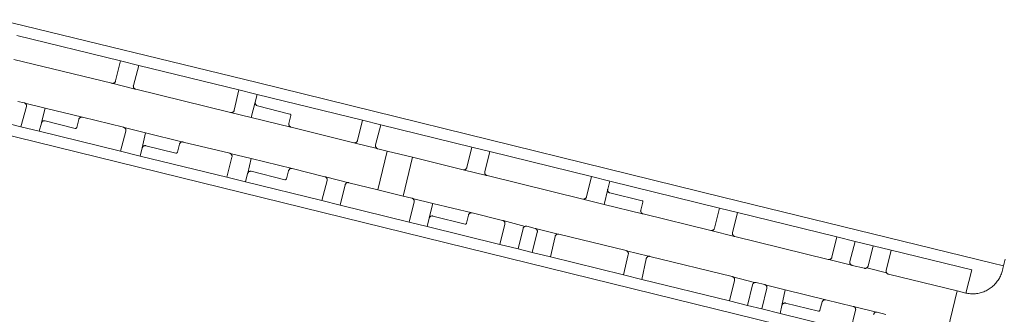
# Model space of a CAD drawing. Extents: x 146402 to 164798, y 455483 to 464134.
# Tile 145 of 256: x 156669 to 156828, y 458690 to 458737. Entities that reach past the tile are written whole.
import ezdxf

# ---------------------------------------------------------------- set-up
doc = ezdxf.new("R2010")
doc.units = 0
doc.header["$LTSCALE"] = 0.2
doc.layers.add('B-XX-VH-VERHARDING_BETONSTRAATSTEEN-GV', color=252, linetype='CONTINUOUS', lineweight=18)

msp = doc.modelspace()

# ---------------------------------------------------------------- linework, layer by layer
at = {"layer": 'B-XX-VH-VERHARDING_BETONSTRAATSTEEN-GV'}
for points in [[(156668.919, 458734.726), (156685.627, 458730.636), (156688.566, 458729.917), (156704.752, 458725.955), (156707.229, 458725.349), (156707.686, 458725.236), (156724.682, 458721.056), (156727.641, 458720.328), (156742.352, 458716.709), (156745.227, 458716.002), (156761.645, 458711.964), (156764.578, 458711.242), (156782.305, 458706.882), (156785.177, 458706.178), (156801.242, 458702.239), (156804.185, 458701.517), (156807.092, 458700.804), (156810.021, 458700.086), (156822.991, 458696.906), (156822.07, 458693.175), (156822.197, 458693.144), (156822.394, 458693.11), (156822.591, 458693.084), (156822.79, 458693.067), (156822.989, 458693.057), (156823.189, 458693.055), (156823.388, 458693.061), (156823.587, 458693.075), (156823.785, 458693.097), (156823.982, 458693.127), (156824.178, 458693.165), (156824.372, 458693.211), (156824.564, 458693.264), (156824.754, 458693.325), (156824.941, 458693.394), (156825.126, 458693.47), (156825.307, 458693.554), (156825.484, 458693.644), (156825.658, 458693.742), (156825.828, 458693.847), (156825.994, 458693.958), (156826.154, 458694.076), (156826.31, 458694.2), (156826.461, 458694.331), (156826.607, 458694.467), (156826.747, 458694.609), (156826.881, 458694.756), (156827.009, 458694.909), (156827.131, 458695.067), (156827.246, 458695.23), (156827.355, 458695.397), (156827.457, 458695.568), (156827.552, 458695.744), (156827.64, 458695.922), (156827.721, 458696.105), (156827.795, 458696.29), (156827.86, 458696.479), (156827.919, 458696.669), (156827.969, 458696.862), (156828.012, 458697.057), (156828.032, 458697.163), (156828.122, 458697.544), (156826.337, 458697.981), (156782.756, 458708.646), (156707.665, 458727.127), (156666.072, 458737.286)], [(156669.075, 458724.104), (156670.08, 458723.876), (156670.129, 458723.862), (156670.188, 458723.838), (156673.495, 458723.024), (156679.496, 458721.546), (156686.122, 458719.918), (156686.156, 458719.909), (156686.215, 458719.886), (156689.656, 458719.042), (156695.748, 458717.549), (156703.248, 458715.737), (156703.282, 458715.727), (156703.341, 458715.705), (156706.695, 458714.882), (156713.344, 458713.252), (156718.603, 458711.943), (156718.634, 458711.934), (156718.693, 458711.912), (156722.482, 458710.985), (156727.166, 458709.832), (156728.679, 458716.091), (156727.16, 458716.464), (156727.128, 458716.473), (156727.069, 458716.496), (156723.292, 458717.439), (156713.188, 458719.933), (156713.165, 458719.939), (156713.106, 458719.961), (156706.691, 458721.512), (156703.386, 458722.311), (156688.08, 458726.067), (156688.046, 458726.076), (156687.987, 458726.1), (156684.238, 458727.027), (156668.438, 458730.88)], [(156649.116, 458723.146), (156734.689, 458702.138), (156821.964, 458680.687)], [(156803.435, 458687.097), (156792.067, 458689.895), (156789.13, 458690.619), (156786.833, 458691.184), (156783.885, 458691.91), (156769.757, 458695.388), (156766.815, 458696.113), (156755.021, 458699.016), (156752.078, 458699.741), (156749.806, 458700.3), (156746.839, 458701.03), (156735.102, 458703.92), (156732.198, 458704.633), (156721.096, 458707.359), (156718.133, 458708.086), (156705.786, 458711.118), (156702.769, 458711.858), (156688.804, 458715.287), (156685.648, 458716.061), (156672.522, 458719.284), (156669.55, 458720.013), (156667.648, 458720.481)], [(156819.124, 458687.299), (156820.654, 458693.52), (156809.548, 458696.226), (156809.515, 458696.235), (156809.456, 458696.258), (156809.4, 458696.288), (156809.349, 458696.325), (156809.303, 458696.367), (156809.262, 458696.416), (156809.231, 458696.465), (156806.084, 458697.256), (156806.035, 458697.224), (156805.978, 458697.196), (156805.919, 458697.176), (156805.857, 458697.163), (156805.794, 458697.158), (156805.731, 458697.161), (156805.669, 458697.172), (156803.702, 458697.644), (156803.668, 458697.654), (156803.609, 458697.677), (156799.935, 458698.587), (156799.903, 458698.589), (156799.841, 458698.6), (156784.756, 458702.307), (156784.732, 458702.314), (156780.882, 458703.281), (156769.954, 458705.947), (156769.912, 458705.959), (156769.853, 458705.983), (156763.695, 458707.484), (156760.219, 458708.331), (156744.792, 458712.139), (156744.764, 458712.147), (156744.705, 458712.169), (156740.926, 458713.08), (156732.778, 458715.083), (156731.257, 458708.824), (156732.651, 458708.481), (156732.679, 458708.473), (156732.738, 458708.451), (156736.036, 458707.651), (156742.386, 458706.111), (156747.297, 458704.898), (156747.325, 458704.89), (156747.385, 458704.868), (156750.922, 458703.94), (156750.952, 458703.949), (156751.014, 458703.962), (156751.077, 458703.966), (156751.14, 458703.962), (156751.202, 458703.95), (156752.528, 458703.615), (156752.553, 458703.608), (156752.613, 458703.586), (156756.252, 458702.681), (156756.315, 458702.678), (156756.377, 458702.667), (156767.21, 458700.021), (156767.232, 458700.015), (156767.291, 458699.994), (156770.855, 458699.104), (156770.886, 458699.11), (156770.949, 458699.115), (156771.012, 458699.111), (156771.074, 458699.1), (156784.356, 458695.828), (156784.388, 458695.819), (156784.447, 458695.797), (156787.96, 458694.862), (156788.022, 458694.875), (156788.085, 458694.881), (156788.148, 458694.878), (156788.21, 458694.867), (156789.574, 458694.546), (156789.605, 458694.538), (156789.664, 458694.516), (156792.912, 458693.713), (156799.478, 458692.089), (156803.886, 458691.026), (156803.916, 458691.018), (156803.946, 458691.007), (156807.625, 458690.084), (156807.688, 458690.081), (156807.75, 458690.07), (156809.12, 458689.736)], [(156828.393, 458698.669), (156828.122, 458697.544), (156828.032, 458697.163), (156828.012, 458697.057), (156827.969, 458696.862), (156827.919, 458696.669), (156827.86, 458696.479), (156827.795, 458696.29), (156827.721, 458696.105), (156827.64, 458695.922), (156827.552, 458695.744), (156827.457, 458695.568), (156827.355, 458695.397), (156827.246, 458695.23), (156827.131, 458695.067), (156827.009, 458694.909), (156826.881, 458694.756), (156826.747, 458694.609), (156826.607, 458694.467), (156826.461, 458694.331), (156826.31, 458694.2), (156826.154, 458694.076), (156825.994, 458693.958), (156825.828, 458693.847), (156825.658, 458693.742), (156825.484, 458693.644), (156825.307, 458693.554), (156825.126, 458693.47), (156824.941, 458693.394), (156824.754, 458693.325), (156824.564, 458693.264), (156824.372, 458693.211), (156824.178, 458693.165), (156823.982, 458693.127), (156823.785, 458693.097), (156823.587, 458693.075), (156823.388, 458693.061), (156823.189, 458693.055), (156822.989, 458693.057), (156822.79, 458693.067), (156822.591, 458693.084), (156822.394, 458693.11), (156822.197, 458693.144), (156822.07, 458693.175), (156820.654, 458693.52), (156819.124, 458687.299)], [(156807.153, 458689.727), (156807.175, 458689.787), (156807.204, 458689.843), (156807.24, 458689.895), (156807.282, 458689.942), (156807.33, 458689.983), (156807.383, 458690.018), (156807.44, 458690.046), (156807.5, 458690.066), (156807.562, 458690.079), (156807.625, 458690.084), (156803.946, 458691.007), (156803.975, 458690.996), (156804.031, 458690.966), (156804.083, 458690.93), (156804.129, 458690.888), (156804.17, 458690.839), (156804.205, 458690.787), (156804.233, 458690.73), (156804.253, 458690.67), (156804.265, 458690.608), (156804.27, 458690.545), (156804.266, 458690.482), (156804.255, 458690.42), (156803.435, 458687.097)]]:
    msp.add_lwpolyline(points, dxfattribs=at)
for points in [[(156688.566, 458729.917), (156685.627, 458730.636), (156684.842, 458727.395), (156684.834, 458727.366), (156684.812, 458727.307), (156684.783, 458727.251), (156684.747, 458727.2), (156684.705, 458727.153), (156684.657, 458727.112), (156684.604, 458727.077), (156684.547, 458727.05), (156684.488, 458727.03), (156684.426, 458727.017), (156684.363, 458727.012), (156684.3, 458727.016), (156684.238, 458727.027), (156687.987, 458726.1), (156687.932, 458726.13), (156687.881, 458726.167), (156687.834, 458726.21), (156687.794, 458726.259), (156687.76, 458726.312), (156687.733, 458726.369), (156687.714, 458726.43), (156687.702, 458726.492), (156687.699, 458726.555), (156687.703, 458726.618), (156687.715, 458726.68)], [(156707.229, 458725.349), (156704.752, 458725.955), (156703.992, 458722.683), (156703.983, 458722.65), (156703.961, 458722.591), (156703.932, 458722.536), (156703.896, 458722.484), (156703.853, 458722.437), (156703.805, 458722.396), (156703.753, 458722.361), (156703.696, 458722.334), (156703.636, 458722.313), (156703.574, 458722.301), (156703.511, 458722.296), (156703.448, 458722.3), (156703.386, 458722.311), (156706.691, 458721.512), (156707.378, 458724.001), (156707.686, 458725.236)], [(156673.495, 458723.024), (156670.188, 458723.838), (156670.243, 458723.807), (156670.293, 458723.77), (156670.339, 458723.726), (156670.378, 458723.677), (156670.411, 458723.623), (156670.437, 458723.565), (156670.456, 458723.505), (156670.467, 458723.443), (156670.469, 458723.38), (156670.464, 458723.317), (156670.451, 458723.255), (156669.55, 458720.013), (156672.522, 458719.284), (156672.867, 458720.609), (156672.874, 458720.633), (156672.896, 458720.692)], [(156707.367, 458723.939), (156707.378, 458724.001), (156706.691, 458721.512), (156713.106, 458719.961), (156713.049, 458719.99), (156712.997, 458720.026), (156712.95, 458720.068), (156712.909, 458720.115), (156712.874, 458720.168), (156712.846, 458720.225), (156712.825, 458720.284), (156712.812, 458720.346), (156712.807, 458720.409), (156712.81, 458720.472), (156712.821, 458720.534), (156713.126, 458721.81), (156713.131, 458721.849), (156713.129, 458721.889), (156713.119, 458721.928), (156713.101, 458721.963), (156713.076, 458721.995), (156713.046, 458722.021), (156713.011, 458722.04), (156712.981, 458722.05), (156707.738, 458723.396), (156707.715, 458723.402), (156707.656, 458723.425), (156707.6, 458723.454), (156707.549, 458723.491), (156707.502, 458723.533), (156707.461, 458723.581), (156707.427, 458723.634), (156707.4, 458723.691), (156707.38, 458723.751), (156707.367, 458723.813), (156707.363, 458723.876)], [(156679.496, 458721.546), (156673.495, 458723.024), (156672.896, 458720.692), (156672.926, 458720.748), (156672.962, 458720.799), (156673.005, 458720.845), (156673.053, 458720.886), (156673.106, 458720.92), (156673.163, 458720.948), (156673.223, 458720.967), (156673.284, 458720.979), (156673.347, 458720.984), (156673.41, 458720.98), (156673.472, 458720.968), (156678.332, 458719.755), (156678.371, 458719.749), (156678.411, 458719.751), (156678.45, 458719.761), (156678.486, 458719.778), (156678.517, 458719.802), (156678.544, 458719.832), (156678.563, 458719.867), (156678.575, 458719.901), (156678.891, 458721.181), (156678.898, 458721.206), (156678.92, 458721.266), (156678.95, 458721.321), (156678.986, 458721.373), (156679.028, 458721.42), (156679.076, 458721.461), (156679.129, 458721.496), (156679.186, 458721.523), (156679.246, 458721.543), (156679.308, 458721.556), (156679.371, 458721.561), (156679.434, 458721.557)], [(156727.641, 458720.328), (156724.682, 458721.056), (156723.898, 458717.807), (156723.89, 458717.776), (156723.867, 458717.717), (156723.838, 458717.661), (156723.802, 458717.61), (156723.759, 458717.563), (156723.711, 458717.522), (156723.658, 458717.488), (156723.601, 458717.46), (156723.542, 458717.44), (156723.48, 458717.428), (156723.417, 458717.424), (156723.354, 458717.427), (156723.292, 458717.439), (156727.069, 458716.496), (156727.014, 458716.526), (156726.962, 458716.563), (156726.916, 458716.606), (156726.876, 458716.655), (156726.842, 458716.708), (156726.815, 458716.766), (156726.795, 458716.826), (156726.784, 458716.888), (156726.78, 458716.951), (156726.784, 458717.014), (156726.796, 458717.076)], [(156689.656, 458719.042), (156686.215, 458719.886), (156686.27, 458719.856), (156686.321, 458719.819), (156686.367, 458719.776), (156686.408, 458719.727), (156686.442, 458719.674), (156686.468, 458719.617), (156686.488, 458719.557), (156686.5, 458719.495), (156686.503, 458719.432), (156686.499, 458719.369), (156686.487, 458719.307), (156685.648, 458716.061), (156688.804, 458715.287), (156689.124, 458716.59), (156689.13, 458716.617)], [(156695.748, 458717.549), (156689.656, 458719.042), (156689.13, 458716.617), (156689.154, 458716.676), (156689.183, 458716.732), (156689.22, 458716.784), (156689.262, 458716.831), (156689.31, 458716.872), (156689.363, 458716.906), (156689.42, 458716.934), (156689.48, 458716.954), (156689.542, 458716.966), (156689.605, 458716.971), (156689.668, 458716.967), (156689.73, 458716.956), (156694.576, 458715.754), (156694.615, 458715.748), (156694.655, 458715.75), (156694.693, 458715.76), (156694.729, 458715.777), (156694.76, 458715.801), (156694.786, 458715.831), (156694.806, 458715.866), (156694.817, 458715.899), (156695.146, 458717.187), (156695.152, 458717.208), (156695.174, 458717.267), (156695.203, 458717.323), (156695.239, 458717.375), (156695.281, 458717.422), (156695.329, 458717.463), (156695.382, 458717.498), (156695.438, 458717.525), (156695.498, 458717.546), (156695.56, 458717.559), (156695.623, 458717.563), (156695.686, 458717.56)], [(156706.695, 458714.882), (156703.341, 458715.705), (156703.397, 458715.674), (156703.448, 458715.637), (156703.495, 458715.594), (156703.535, 458715.546), (156703.569, 458715.492), (156703.596, 458715.435), (156703.615, 458715.375), (156703.627, 458715.313), (156703.631, 458715.25), (156703.627, 458715.187), (156703.615, 458715.125), (156702.769, 458711.858), (156705.786, 458711.118), (156706.124, 458712.456), (156706.13, 458712.479), (156706.153, 458712.538)], [(156732.778, 458715.083), (156728.679, 458716.091), (156727.166, 458709.832), (156731.257, 458708.824)], [(156745.227, 458716.002), (156742.352, 458716.709), (156741.53, 458713.443), (156741.523, 458713.418), (156741.501, 458713.359), (156741.472, 458713.303), (156741.435, 458713.252), (156741.393, 458713.205), (156741.345, 458713.164), (156741.292, 458713.13), (156741.236, 458713.102), (156741.176, 458713.082), (156741.114, 458713.07), (156741.051, 458713.065), (156740.988, 458713.069), (156740.926, 458713.08), (156744.705, 458712.169), (156744.649, 458712.198), (156744.598, 458712.234), (156744.551, 458712.277), (156744.51, 458712.325), (156744.475, 458712.378), (156744.448, 458712.435), (156744.428, 458712.494), (156744.416, 458712.556), (156744.411, 458712.619), (156744.415, 458712.682), (156744.426, 458712.744)], [(156713.344, 458713.252), (156706.695, 458714.882), (156706.153, 458712.538), (156706.182, 458712.594), (156706.218, 458712.646), (156706.261, 458712.692), (156706.309, 458712.733), (156706.362, 458712.768), (156706.419, 458712.795), (156706.479, 458712.816), (156706.541, 458712.828), (156706.604, 458712.833), (156706.667, 458712.829), (156706.729, 458712.818), (156712.162, 458711.47), (156712.201, 458711.464), (156712.241, 458711.466), (156712.279, 458711.475), (156712.315, 458711.493), (156712.347, 458711.517), (156712.372, 458711.547), (156712.392, 458711.581), (156712.403, 458711.613), (156712.739, 458712.894), (156712.744, 458712.913), (156712.767, 458712.972), (156712.796, 458713.028), (156712.833, 458713.08), (156712.876, 458713.126), (156712.924, 458713.168), (156712.977, 458713.202), (156713.034, 458713.23), (156713.093, 458713.25), (156713.155, 458713.262), (156713.219, 458713.267), (156713.282, 458713.263)], [(156764.578, 458711.242), (156761.645, 458711.964), (156760.823, 458708.695), (156760.817, 458708.671), (156760.795, 458708.612), (156760.765, 458708.556), (156760.729, 458708.505), (156760.687, 458708.458), (156760.639, 458708.417), (156760.586, 458708.382), (156760.529, 458708.354), (156760.469, 458708.334), (156760.407, 458708.321), (156760.344, 458708.317), (156760.281, 458708.32), (156760.219, 458708.331), (156763.695, 458707.484), (156764.256, 458709.934)], [(156722.482, 458710.985), (156718.693, 458711.912), (156718.748, 458711.881), (156718.799, 458711.845), (156718.846, 458711.802), (156718.886, 458711.753), (156718.92, 458711.7), (156718.947, 458711.643), (156718.966, 458711.583), (156718.978, 458711.521), (156718.982, 458711.458), (156718.978, 458711.395), (156718.966, 458711.333), (156718.133, 458708.086), (156721.096, 458707.359), (156721.876, 458710.616), (156721.884, 458710.646), (156721.906, 458710.705), (156721.936, 458710.761), (156721.972, 458710.813), (156722.014, 458710.859), (156722.063, 458710.9), (156722.115, 458710.935), (156722.172, 458710.962), (156722.232, 458710.983), (156722.294, 458710.995), (156722.357, 458711), (156722.42, 458710.996)], [(156764.245, 458709.872), (156764.256, 458709.934), (156763.695, 458707.484), (156769.853, 458705.983), (156769.798, 458706.014), (156769.747, 458706.052), (156769.702, 458706.096), (156769.663, 458706.145), (156769.63, 458706.199), (156769.604, 458706.256), (156769.585, 458706.317), (156769.574, 458706.379), (156769.572, 458706.442), (156769.577, 458706.505), (156769.59, 458706.567), (156769.942, 458707.826), (156769.949, 458707.865), (156769.948, 458707.905), (156769.94, 458707.944), (156769.924, 458707.98), (156769.901, 458708.012), (156769.871, 458708.039), (156769.837, 458708.06), (156769.8, 458708.073), (156769.797, 458708.074), (156764.624, 458709.329), (156764.596, 458709.337), (156764.537, 458709.359), (156764.481, 458709.388), (156764.429, 458709.424), (156764.382, 458709.467), (156764.341, 458709.515), (156764.307, 458709.567), (156764.279, 458709.624), (156764.259, 458709.684), (156764.246, 458709.746), (156764.241, 458709.809)], [(156736.036, 458707.651), (156732.738, 458708.451), (156732.794, 458708.421), (156732.846, 458708.384), (156732.892, 458708.341), (156732.933, 458708.293), (156732.967, 458708.24), (156732.995, 458708.183), (156733.015, 458708.123), (156733.027, 458708.061), (156733.031, 458707.998), (156733.028, 458707.935), (156733.016, 458707.873), (156732.198, 458704.633), (156735.102, 458703.92), (156735.433, 458705.24), (156735.44, 458705.265), (156735.462, 458705.324)], [(156742.386, 458706.111), (156736.036, 458707.651), (156735.462, 458705.324), (156735.492, 458705.38), (156735.528, 458705.431), (156735.571, 458705.478), (156735.619, 458705.519), (156735.672, 458705.553), (156735.729, 458705.581), (156735.789, 458705.601), (156735.851, 458705.613), (156735.914, 458705.618), (156735.977, 458705.614), (156736.039, 458705.603), (156741.229, 458704.31), (156741.268, 458704.304), (156741.308, 458704.305), (156741.346, 458704.315), (156741.382, 458704.332), (156741.414, 458704.356), (156741.44, 458704.386), (156741.46, 458704.42), (156741.472, 458704.457), (156741.78, 458705.742), (156741.788, 458705.772), (156741.81, 458705.831), (156741.84, 458705.887), (156741.876, 458705.939), (156741.918, 458705.985), (156741.966, 458706.026), (156742.019, 458706.061), (156742.076, 458706.089), (156742.136, 458706.109), (156742.198, 458706.121), (156742.261, 458706.126), (156742.324, 458706.122)], [(156785.177, 458706.178), (156782.305, 458706.882), (156781.485, 458703.644), (156781.479, 458703.621), (156781.457, 458703.562), (156781.427, 458703.506), (156781.391, 458703.454), (156781.349, 458703.407), (156781.301, 458703.366), (156781.248, 458703.332), (156781.192, 458703.304), (156781.132, 458703.284), (156781.07, 458703.271), (156781.007, 458703.266), (156780.944, 458703.27), (156780.882, 458703.281), (156784.732, 458702.314), (156784.672, 458702.335), (156784.617, 458702.365), (156784.565, 458702.401), (156784.518, 458702.443), (156784.477, 458702.491), (156784.442, 458702.544), (156784.414, 458702.6), (156784.393, 458702.66), (156784.381, 458702.722), (156784.376, 458702.785), (156784.379, 458702.848), (156784.39, 458702.91)], [(156750.922, 458703.94), (156747.385, 458704.868), (156747.44, 458704.838), (156747.492, 458704.801), (156747.538, 458704.758), (156747.579, 458704.71), (156747.613, 458704.657), (156747.641, 458704.6), (156747.661, 458704.54), (156747.673, 458704.478), (156747.677, 458704.415), (156747.674, 458704.352), (156747.662, 458704.29), (156746.839, 458701.03), (156749.806, 458700.3), (156750.594, 458703.582), (156750.603, 458703.615), (156750.626, 458703.674), (156750.655, 458703.73), (156750.692, 458703.781), (156750.734, 458703.828), (156750.783, 458703.868), (156750.836, 458703.902), (156750.892, 458703.93)], [(156756.252, 458702.681), (156752.613, 458703.586), (156752.668, 458703.556), (156752.72, 458703.52), (156752.766, 458703.477), (156752.807, 458703.429), (156752.842, 458703.376), (156752.869, 458703.32), (156752.889, 458703.26), (156752.902, 458703.198), (156752.906, 458703.135), (156752.902, 458703.072), (156752.891, 458703.01), (156752.078, 458699.741), (156755.021, 458699.016), (156755.771, 458702.293), (156755.78, 458702.327), (156755.802, 458702.386), (156755.831, 458702.442), (156755.867, 458702.494), (156755.91, 458702.541), (156755.958, 458702.582), (156756.011, 458702.616), (156756.067, 458702.644), (156756.127, 458702.664), (156756.189, 458702.677)], [(156804.185, 458701.517), (156801.242, 458702.239), (156800.446, 458698.967), (156800.438, 458698.938), (156800.416, 458698.879), (156800.387, 458698.823), (156800.35, 458698.771), (156800.308, 458698.725), (156800.26, 458698.684), (156800.207, 458698.65), (156800.15, 458698.622), (156800.091, 458698.602), (156800.029, 458698.589), (156799.966, 458698.585), (156799.935, 458698.587), (156803.609, 458697.677), (156803.553, 458697.707), (156803.502, 458697.744), (156803.455, 458697.787), (156803.415, 458697.835), (156803.381, 458697.889), (156803.354, 458697.946), (156803.335, 458698.006), (156803.323, 458698.068), (156803.319, 458698.131), (156803.323, 458698.194), (156803.335, 458698.256)], [(156770.855, 458699.104), (156767.291, 458699.994), (156767.347, 458699.966), (156767.399, 458699.93), (156767.447, 458699.888), (156767.488, 458699.841), (156767.524, 458699.789), (156767.552, 458699.732), (156767.573, 458699.673), (156767.587, 458699.611), (156767.592, 458699.548), (156767.589, 458699.485), (156767.579, 458699.423), (156766.815, 458696.113), (156769.757, 458695.388), (156770.465, 458698.719), (156770.476, 458698.761), (156770.498, 458698.82), (156770.527, 458698.876), (156770.564, 458698.928), (156770.606, 458698.974), (156770.654, 458699.015), (156770.707, 458699.05), (156770.764, 458699.078), (156770.824, 458699.098)], [(156810.021, 458700.086), (156807.092, 458700.804), (156806.27, 458697.536), (156806.264, 458697.514), (156806.242, 458697.455), (156806.213, 458697.399), (156806.177, 458697.347), (156806.135, 458697.3), (156806.087, 458697.259), (156806.084, 458697.256), (156809.231, 458696.465), (156809.228, 458696.469), (156809.201, 458696.526), (156809.182, 458696.586), (156809.17, 458696.648), (156809.166, 458696.711), (156809.17, 458696.774), (156809.182, 458696.836)], [(156787.96, 458694.862), (156784.447, 458695.797), (156784.503, 458695.767), (156784.554, 458695.73), (156784.6, 458695.688), (156784.641, 458695.639), (156784.675, 458695.586), (156784.702, 458695.529), (156784.721, 458695.469), (156784.733, 458695.408), (156784.737, 458695.345), (156784.733, 458695.282), (156784.721, 458695.22), (156783.885, 458691.91), (156786.833, 458691.184), (156787.609, 458694.495), (156787.616, 458694.522), (156787.638, 458694.582), (156787.666, 458694.638), (156787.702, 458694.69), (156787.744, 458694.737), (156787.792, 458694.778), (156787.844, 458694.813), (156787.901, 458694.841)], [(156792.912, 458693.713), (156789.664, 458694.516), (156789.72, 458694.487), (156789.771, 458694.451), (156789.818, 458694.408), (156789.859, 458694.36), (156789.894, 458694.307), (156789.922, 458694.251), (156789.942, 458694.191), (156789.955, 458694.129), (156789.959, 458694.066), (156789.956, 458694.003), (156789.945, 458693.941), (156789.13, 458690.619), (156792.067, 458689.895), (156792.365, 458691.186)], [(156799.478, 458692.089), (156792.912, 458693.713), (156792.365, 458691.186), (156792.374, 458691.219), (156792.396, 458691.278), (156792.425, 458691.334), (156792.461, 458691.386), (156792.503, 458691.433), (156792.551, 458691.474), (156792.604, 458691.509), (156792.66, 458691.537), (156792.72, 458691.557), (156792.782, 458691.57), (156792.845, 458691.574), (156792.908, 458691.571), (156792.97, 458691.56), (156798.271, 458690.269), (156798.31, 458690.263), (156798.35, 458690.265), (156798.389, 458690.275), (156798.424, 458690.293), (156798.456, 458690.317), (156798.482, 458690.347), (156798.501, 458690.381), (156798.511, 458690.409), (156798.879, 458691.737), (156798.882, 458691.746), (156798.903, 458691.805), (156798.933, 458691.861), (156798.969, 458691.913), (156799.011, 458691.96), (156799.059, 458692.002), (156799.111, 458692.037), (156799.168, 458692.065), (156799.228, 458692.085), (156799.29, 458692.098), (156799.353, 458692.103), (156799.416, 458692.1)]]:
    msp.add_lwpolyline(points, close=True, dxfattribs=at)

doc.saveas('drawing.dxf')
